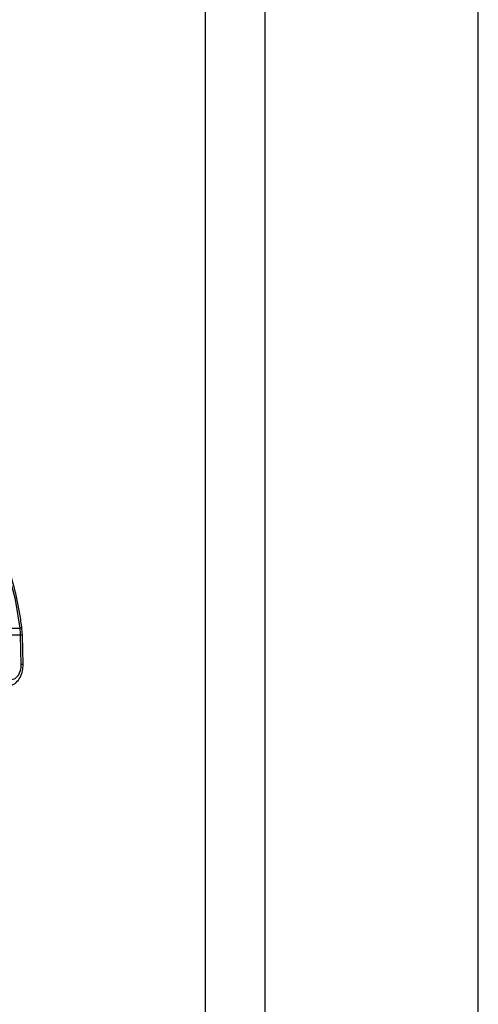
# Paper-space layout '3M DUO Wall Base Bracket' of a CAD drawing. Header units: millimetres. Extents: x 10 to 10067, y 20 to 7950.
# Tile 26 of 114: x 3583 to 3626, y 2785 to 2877. Entities that reach past the tile are written whole.
import ezdxf

# ---------------------------------------------------------------- set-up
doc = ezdxf.new("R2010")
doc.units = ezdxf.units.MM

psp = doc.layouts.new('3M DUO Wall Base Bracket')

# ---------------------------------------------------------------- linework, layer by layer
at = {"color": 8, "linetype": 'Continuous', "lineweight": 25}
for p, q in [((3600.163, 977.899), (3600.163, 3851.899)), ((3605.701, 3851.899), (3605.701, 977.899)), ((3625.677, 977.899), (3625.677, 3851.899))]:
    psp.add_line(p, q, dxfattribs=at)
at = {"color": 7, "linetype": 'Continuous', "lineweight": 25}
for p, q in [((3580.379, 2820.327), (3582.798, 2820.327)), ((3583.021, 2819.669), (3582.976, 2820.298)), ((3582.845, 2819.675), (3580.235, 2819.675)), ((3582.913, 2816.932), (3582.845, 2819.675)), ((3583.088, 2816.926), (3583.021, 2819.669))]:
    psp.add_line(p, q, dxfattribs=at)
at = {"color": 7, "linetype": 'Continuous', "lineweight": 25, "flags": 128}
psp.add_lwpolyline([(3582.798, 2820.327), (3582.36, 2822.997), (3581.692, 2825.571), (3580.803, 2828.007), (3579.709, 2830.27), (3578.424, 2832.323), (3576.97, 2834.136), (3575.369, 2835.681), (3573.645, 2836.933)], dxfattribs=at)
at = {"color": 8, "linetype": 'Continuous', "lineweight": 25}
for centre, radius, start, end in [((3582.848, 2820.071), 0.261, 60.715, 100.98089), ((3582.896, 2818.613), 1.063, 83.25464, 92.74555), ((3582.964, 2815.875), 1.058, 83.23927, 92.78029)]:
    psp.add_arc(centre, radius, start, end, dxfattribs=at)
at = {"color": 7, "linetype": 'Continuous', "lineweight": 25}
psp.add_arc((3575.833, 2819.503), 7.014, 1.40725, 6.74437, dxfattribs=at)
psp.add_ellipse((3581.923, 2816.932), major_axis=(-0.069, 1.399), ratio=0.706247, start_param=3.106771, end_param=4.677567, dxfattribs=at)
for points, knots in [([(3582.976, 2820.298), (3582.915, 2820.756), (3582.74, 2822.081), (3582.28, 2824.223), (3581.533, 2826.66), (3580.579, 2828.955), (3579.435, 2831.076), (3578.116, 2832.993), (3576.638, 2834.668), (3575.28, 2835.896), (3574.393, 2836.481), (3574.082, 2836.687)], [0, 0, 0, 0, 0.065368, 0.189196, 0.313117, 0.437082, 0.561088, 0.685113, 0.809103, 0.932978, 1, 1, 1, 1]), ([(3581.533, 2814.911), (3581.681, 2814.926), (3582.01, 2814.959), (3582.468, 2815.246), (3582.845, 2815.724), (3583.065, 2816.316), (3583.081, 2816.74), (3583.088, 2816.926)], [0, 0, 0, 0, 0.165531, 0.36821, 0.581501, 0.816931, 1, 1, 1, 1])]:
    psp.add_open_spline(points, degree=3, knots=knots, dxfattribs=at)

doc.saveas('drawing.dxf')
